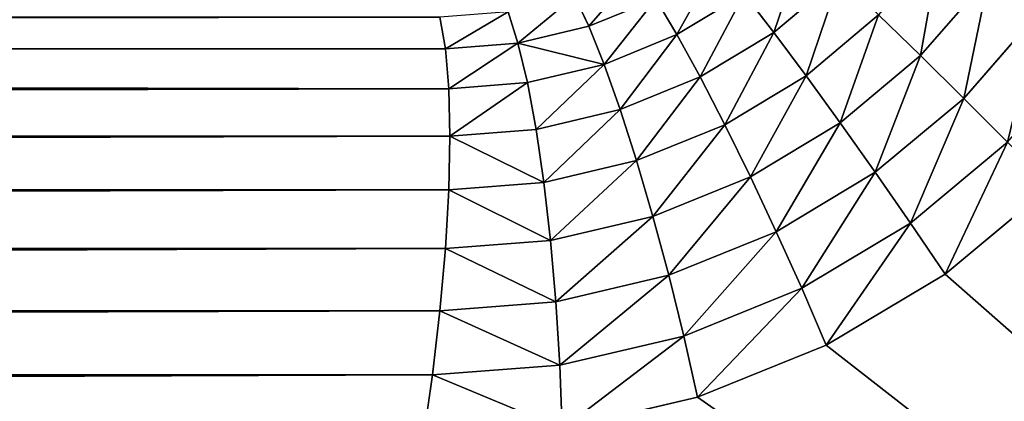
# Model space of a CAD drawing. Header units: centimetres. Extents: x -20.5 to 20.5, y -20.5 to 20.5.
# Tile 36 of 256: x 15.36 to 17.054, y -17.513 to -16.855. Entities that reach past the tile are written whole.
import ezdxf

# ---------------------------------------------------------------- set-up
doc = ezdxf.new("R2010")
doc.units = ezdxf.units.CM
doc.header["$LTSCALE"] = 2.54
doc.layers.get('0').update_dxf_attribs({"true_color": 0xff5454})

# ---------------------------------------------------------------- blocks, each defined once
blk = doc.blocks.new('Grupuj#1')
at = {"color": 7, "true_color": 0xfdfdfd}
for p, q in [((37.2709, 3.7183, 13.295), (37.1577, 3.623, 13.295)), ((37.2709, 3.7183, 13.295), (37.1577, 3.623, 13.295)), ((37.5277, 3.7185, 13.4237), (37.4099, 3.583, 13.4237)), ((37.5277, 3.7185, 13.4237), (37.4099, 3.583, 13.4237)), ((36.8145, 3.6857, 13.0163), (36.8391, 3.6336, 13.1178)), ((36.8145, 3.6857, 13.0163), (36.8391, 3.6336, 13.1178)), ((36.9548, 3.6811, 13.1178), (36.8391, 3.6336, 13.1178)), ((36.9548, 3.6811, 13.1178), (36.8391, 3.6336, 13.1178)), ((36.9548, 3.6811, 13.1178), (36.991, 3.6192, 13.2114)), ((36.9548, 3.6811, 13.1178), (36.991, 3.6192, 13.2114)), ((37.1067, 3.6894, 13.2114), (36.991, 3.6192, 13.2114)), ((37.1067, 3.6894, 13.2114), (36.991, 3.6192, 13.2114)), ((37.1067, 3.6894, 13.2114), (37.1577, 3.623, 13.295)), ((37.1067, 3.6894, 13.2114), (37.1577, 3.623, 13.295)), ((36.5925, 3.5949, 13.1178), (36.5831, 3.6493, 13.0163)), ((36.5925, 3.5949, 13.1178), (36.5831, 3.6493, 13.0163)), ((36.7002, 3.6584, 13.0163), (36.7173, 3.6047, 13.1178)), ((36.7002, 3.6584, 13.0163), (36.7173, 3.6047, 13.1178)), ((37.3381, 3.6533, 13.3663), (37.2133, 3.5484, 13.3663)), ((37.3381, 3.6533, 13.3663), (37.2133, 3.5484, 13.3663)), ((37.3381, 3.6533, 13.3663), (37.4099, 3.583, 13.4237)), ((37.3381, 3.6533, 13.3663), (37.4099, 3.583, 13.4237)), ((37.6144, 3.6584, 13.4657), (37.4845, 3.5093, 13.4657)), ((37.6144, 3.6584, 13.4657), (37.4845, 3.5093, 13.4657)), ((36.8391, 3.6336, 13.1178), (36.7173, 3.6047, 13.1178)), ((36.8391, 3.6336, 13.1178), (36.7173, 3.6047, 13.1178)), ((36.8391, 3.6336, 13.1178), (36.8656, 3.5679, 13.2114)), ((36.8391, 3.6336, 13.1178), (36.8656, 3.5679, 13.2114)), ((36.991, 3.6192, 13.2114), (36.8656, 3.5679, 13.2114)), ((36.991, 3.6192, 13.2114), (36.8656, 3.5679, 13.2114)), ((36.991, 3.6192, 13.2114), (37.0308, 3.5463, 13.295)), ((36.991, 3.6192, 13.2114), (37.0308, 3.5463, 13.295)), ((37.1577, 3.623, 13.295), (37.0308, 3.5463, 13.295)), ((37.1577, 3.623, 13.295), (37.0308, 3.5463, 13.295)), ((37.1577, 3.623, 13.295), (37.2133, 3.5484, 13.3663)), ((37.1577, 3.623, 13.295), (37.2133, 3.5484, 13.3663)), ((36.5925, 3.5949, 13.1178), (4.4075, 3.5949, 13.1178)), ((36.5925, 3.5949, 13.1178), (4.4075, 3.5949, 13.1178)), ((36.7173, 3.6047, 13.1178), (36.5925, 3.5949, 13.1178)), ((36.7173, 3.6047, 13.1178), (36.5925, 3.5949, 13.1178)), ((36.5982, 3.526, 13.2114), (36.5925, 3.5949, 13.1178)), ((36.5982, 3.526, 13.2114), (36.5925, 3.5949, 13.1178)), ((36.7173, 3.6047, 13.1178), (36.7336, 3.5365, 13.2114)), ((36.7173, 3.6047, 13.1178), (36.7336, 3.5365, 13.2114)), ((37.4099, 3.583, 13.4237), (37.272, 3.4674, 13.4237)), ((37.4099, 3.583, 13.4237), (37.272, 3.4674, 13.4237)), ((37.4099, 3.583, 13.4237), (37.4845, 3.5093, 13.4657)), ((37.4099, 3.583, 13.4237), (37.4845, 3.5093, 13.4657)), ((36.8656, 3.5679, 13.2114), (36.7336, 3.5365, 13.2114)), ((36.8656, 3.5679, 13.2114), (36.7336, 3.5365, 13.2114)), ((36.8656, 3.5679, 13.2114), (36.8933, 3.4901, 13.295)), ((36.8656, 3.5679, 13.2114), (36.8933, 3.4901, 13.295)), ((37.0308, 3.5463, 13.295), (36.8933, 3.4901, 13.295)), ((37.0308, 3.5463, 13.295), (36.8933, 3.4901, 13.295)), ((37.0308, 3.5463, 13.295), (37.0733, 3.4639, 13.3663)), ((37.0308, 3.5463, 13.295), (37.0733, 3.4639, 13.3663)), ((37.2133, 3.5484, 13.3663), (37.0733, 3.4639, 13.3663)), ((37.2133, 3.5484, 13.3663), (37.0733, 3.4639, 13.3663)), ((37.2133, 3.5484, 13.3663), (37.272, 3.4674, 13.4237)), ((37.2133, 3.5484, 13.3663), (37.272, 3.4674, 13.4237)), ((36.5982, 3.526, 13.2114), (4.4018, 3.526, 13.2114)), ((36.5982, 3.526, 13.2114), (4.4018, 3.526, 13.2114)), ((36.7336, 3.5365, 13.2114), (36.5982, 3.526, 13.2114)), ((36.7336, 3.5365, 13.2114), (36.5982, 3.526, 13.2114)), ((36.6001, 3.4443, 13.295), (36.5982, 3.526, 13.2114)), ((36.6001, 3.4443, 13.295), (36.5982, 3.526, 13.2114)), ((36.7336, 3.5365, 13.2114), (36.7485, 3.4558, 13.295)), ((36.7336, 3.5365, 13.2114), (36.7485, 3.4558, 13.295)), ((37.4845, 3.5093, 13.4657), (37.3324, 3.382, 13.4657)), ((37.4845, 3.5093, 13.4657), (37.3324, 3.382, 13.4657)), ((37.4845, 3.5093, 13.4657), (37.5601, 3.4339, 13.4914)), ((37.4845, 3.5093, 13.4657), (37.5601, 3.4339, 13.4914)), ((36.8933, 3.4901, 13.295), (36.7485, 3.4558, 13.295)), ((36.8933, 3.4901, 13.295), (36.7485, 3.4558, 13.295)), ((36.8933, 3.4901, 13.295), (36.9216, 3.4021, 13.3663)), ((36.8933, 3.4901, 13.295), (36.9216, 3.4021, 13.3663)), ((37.0733, 3.4639, 13.3663), (36.9216, 3.4021, 13.3663)), ((37.0733, 3.4639, 13.3663), (36.9216, 3.4021, 13.3663)), ((37.0733, 3.4639, 13.3663), (37.1173, 3.3743, 13.4237)), ((37.0733, 3.4639, 13.3663), (37.1173, 3.3743, 13.4237)), ((37.272, 3.4674, 13.4237), (37.1173, 3.3743, 13.4237)), ((37.272, 3.4674, 13.4237), (37.1173, 3.3743, 13.4237)), ((37.272, 3.4674, 13.4237), (37.3324, 3.382, 13.4657)), ((37.272, 3.4674, 13.4237), (37.3324, 3.382, 13.4657)), ((36.6001, 3.4443, 13.295), (4.3999, 3.4443, 13.295)), ((36.6001, 3.4443, 13.295), (4.3999, 3.4443, 13.295)), ((36.5982, 3.3517, 13.3663), (36.6001, 3.4443, 13.295)), ((36.5982, 3.3517, 13.3663), (36.6001, 3.4443, 13.295)), ((36.7485, 3.4558, 13.295), (36.6001, 3.4443, 13.295)), ((36.7485, 3.4558, 13.295), (36.6001, 3.4443, 13.295)), ((36.7485, 3.4558, 13.295), (36.7619, 3.3644, 13.3663)), ((36.7485, 3.4558, 13.295), (36.7619, 3.3644, 13.3663)), ((37.5601, 3.4339, 13.4914), (37.393, 3.2944, 13.4914)), ((37.5601, 3.4339, 13.4914), (37.393, 3.2944, 13.4914)), ((36.9216, 3.4021, 13.3663), (36.7619, 3.3644, 13.3663)), ((36.9216, 3.4021, 13.3663), (36.7619, 3.3644, 13.3663)), ((36.9216, 3.4021, 13.3663), (36.9497, 3.3061, 13.4237)), ((36.9216, 3.4021, 13.3663), (36.9497, 3.3061, 13.4237)), ((37.1173, 3.3743, 13.4237), (36.9497, 3.3061, 13.4237)), ((37.1173, 3.3743, 13.4237), (36.9497, 3.3061, 13.4237)), ((37.1173, 3.3743, 13.4237), (37.1618, 3.2796, 13.4657)), ((37.1173, 3.3743, 13.4237), (37.1618, 3.2796, 13.4657)), ((37.3324, 3.382, 13.4657), (37.1618, 3.2796, 13.4657)), ((37.3324, 3.382, 13.4657), (37.1618, 3.2796, 13.4657)), ((37.3324, 3.382, 13.4657), (37.393, 3.2944, 13.4914)), ((37.3324, 3.382, 13.4657), (37.393, 3.2944, 13.4914)), ((36.7619, 3.3644, 13.3663), (36.5982, 3.3517, 13.3663)), ((36.7619, 3.3644, 13.3663), (36.5982, 3.3517, 13.3663)), ((36.7619, 3.3644, 13.3663), (36.7733, 3.2645, 13.4237)), ((36.7619, 3.3644, 13.3663), (36.7733, 3.2645, 13.4237)), ((37.4524, 3.2066, 13.5), (37.6348, 3.3587, 13.5)), ((37.4524, 3.2066, 13.5), (37.6348, 3.3587, 13.5)), ((36.5982, 3.3517, 13.3663), (4.4018, 3.3517, 13.3663)), ((36.5982, 3.3517, 13.3663), (4.4018, 3.3517, 13.3663)), ((36.5925, 3.2506, 13.4237), (36.5982, 3.3517, 13.3663)), ((36.5925, 3.2506, 13.4237), (36.5982, 3.3517, 13.3663)), ((36.9497, 3.3061, 13.4237), (36.7733, 3.2645, 13.4237)), ((36.9497, 3.3061, 13.4237), (36.7733, 3.2645, 13.4237)), ((36.9497, 3.3061, 13.4237), (36.977, 3.2045, 13.4657)), ((36.9497, 3.3061, 13.4237), (36.977, 3.2045, 13.4657)), ((37.393, 3.2944, 13.4914), (37.2058, 3.1821, 13.4914)), ((37.393, 3.2944, 13.4914), (37.2058, 3.1821, 13.4914)), ((37.393, 3.2944, 13.4914), (37.4524, 3.2066, 13.5)), ((37.393, 3.2944, 13.4914), (37.4524, 3.2066, 13.5)), ((37.1618, 3.2796, 13.4657), (36.977, 3.2045, 13.4657)), ((37.1618, 3.2796, 13.4657), (36.977, 3.2045, 13.4657)), ((37.1618, 3.2796, 13.4657), (37.2058, 3.1821, 13.4914)), ((37.1618, 3.2796, 13.4657), (37.2058, 3.1821, 13.4914)), ((36.7733, 3.2645, 13.4237), (36.5925, 3.2506, 13.4237)), ((36.7733, 3.2645, 13.4237), (36.5925, 3.2506, 13.4237)), ((36.7733, 3.2645, 13.4237), (36.7825, 3.1588, 13.4657)), ((36.7733, 3.2645, 13.4237), (36.7825, 3.1588, 13.4657)), ((36.5925, 3.2506, 13.4237), (4.4075, 3.2506, 13.4237)), ((36.5925, 3.2506, 13.4237), (4.4075, 3.2506, 13.4237)), ((36.5831, 3.1434, 13.4657), (36.5925, 3.2506, 13.4237)), ((36.5831, 3.1434, 13.4657), (36.5925, 3.2506, 13.4237)), ((36.977, 3.2045, 13.4657), (36.7825, 3.1588, 13.4657)), ((36.977, 3.2045, 13.4657), (36.7825, 3.1588, 13.4657)), ((36.977, 3.2045, 13.4657), (37.0028, 3.0998, 13.4914)), ((36.977, 3.2045, 13.4657), (37.0028, 3.0998, 13.4914)), ((37.248, 3.0842, 13.5), (37.4524, 3.2066, 13.5)), ((37.248, 3.0842, 13.5), (37.4524, 3.2066, 13.5)), ((37.2058, 3.1821, 13.4914), (37.0028, 3.0998, 13.4914)), ((37.2058, 3.1821, 13.4914), (37.0028, 3.0998, 13.4914)), ((37.2058, 3.1821, 13.4914), (37.248, 3.0842, 13.5)), ((37.2058, 3.1821, 13.4914), (37.248, 3.0842, 13.5)), ((36.7825, 3.1588, 13.4657), (36.5831, 3.1434, 13.4657)), ((36.7825, 3.1588, 13.4657), (36.5831, 3.1434, 13.4657)), ((36.7825, 3.1588, 13.4657), (36.7893, 3.0497, 13.4914)), ((36.7825, 3.1588, 13.4657), (36.7893, 3.0497, 13.4914)), ((36.5831, 3.1434, 13.4657), (4.4169, 3.1434, 13.4657)), ((36.5831, 3.1434, 13.4657), (4.4169, 3.1434, 13.4657)), ((36.5703, 3.0328, 13.4914), (36.5831, 3.1434, 13.4657)), ((36.5703, 3.0328, 13.4914), (36.5831, 3.1434, 13.4657)), ((37.0028, 3.0998, 13.4914), (36.7893, 3.0497, 13.4914)), ((37.0028, 3.0998, 13.4914), (36.7893, 3.0497, 13.4914)), ((37.0028, 3.0998, 13.4914), (37.0265, 2.9946, 13.5)), ((37.0028, 3.0998, 13.4914), (37.0265, 2.9946, 13.5)), ((37.0265, 2.9946, 13.5), (37.248, 3.0842, 13.5)), ((37.0265, 2.9946, 13.5), (37.248, 3.0842, 13.5)), ((36.7893, 3.0497, 13.4914), (36.5703, 3.0328, 13.4914)), ((36.7893, 3.0497, 13.4914), (36.5703, 3.0328, 13.4914)), ((36.7893, 3.0497, 13.4914), (36.7934, 2.9399, 13.5)), ((36.7893, 3.0497, 13.4914), (36.7934, 2.9399, 13.5)), ((36.5703, 3.0328, 13.4914), (4.4297, 3.0328, 13.4914)), ((36.5703, 3.0328, 13.4914), (4.4297, 3.0328, 13.4914)), ((36.5544, 2.9215, 13.5), (36.5703, 3.0328, 13.4914)), ((36.5544, 2.9215, 13.5), (36.5703, 3.0328, 13.4914)), ((36.7934, 2.9399, 13.5), (37.0265, 2.9946, 13.5)), ((36.7934, 2.9399, 13.5), (37.0265, 2.9946, 13.5))]:
    blk.add_line(p, q, dxfattribs=at)
mesh = blk.add_polyface(dxfattribs=at)
corners = [(0.7, 0.7, 13.5), (2.9177, 4.4144, 13.5), (0.7, 41, 13.5), (2.9365, 4.1808, 13.5), (2.9925, 3.953, 13.5), (3.0843, 3.7366, 13.5), (3.2095, 3.5369, 13.5), (3.3652, 3.3587, 13.5), (3.5476, 3.2066, 13.5), (3.752, 3.0842, 13.5), (3.9735, 2.9946, 13.5), (4.2066, 2.9399, 13.5), (4.4456, 2.9215, 13.5), (40.3, 0.7, 13.5), (36.5544, 2.9215, 13.5), (36.7934, 2.9399, 13.5), (37.0265, 2.9946, 13.5), (37.248, 3.0842, 13.5), (37.4524, 3.2066, 13.5), (37.6348, 3.3587, 13.5), (37.7905, 3.5369, 13.5), (37.9157, 3.7366, 13.5), (38.0075, 3.953, 13.5), (38.0635, 4.1808, 13.5), (38.0823, 4.4144, 13.5), (38.0823, 28.1856, 13.5), (3.9735, 29.6054, 13.5), (40.3, 41, 13.5), (3.752, 29.5158, 13.5), (3.5476, 29.3934, 13.5), (3.3652, 29.2413, 13.5), (3.2095, 29.0631, 13.5), (3.0843, 28.8634, 13.5), (2.9925, 28.647, 13.5), (2.9365, 28.4192, 13.5), (2.9177, 28.1856, 13.5), (4.2066, 29.6601, 13.5), (4.4456, 29.6785, 13.5), (36.5544, 29.6785, 13.5), (36.7934, 29.6601, 13.5), (37.0265, 29.6054, 13.5), (37.248, 29.5158, 13.5), (37.4524, 29.3934, 13.5), (37.6348, 29.2413, 13.5), (37.7905, 29.0631, 13.5), (37.9157, 28.8634, 13.5), (38.0075, 28.647, 13.5), (38.0635, 28.4192, 13.5)]
mesh.append_faces([[corners[k] for k in face] for face in [(0, 1, 2), (1, 0, 3), (3, 0, 4), (4, 0, 5), (5, 0, 6), (6, 0, 7), (7, 0, 8), (8, 0, 9), (9, 0, 10), (10, 0, 11), (11, 0, 12), (12, 13, 14), (14, 13, 15), (15, 13, 16), (16, 13, 17), (17, 13, 18), (18, 13, 19), (19, 13, 20), (20, 13, 21), (21, 13, 22), (22, 13, 23), (23, 13, 24), (24, 13, 25), (2, 26, 27), (26, 2, 28), (28, 2, 29), (29, 2, 30), (30, 2, 31), (31, 2, 32), (32, 2, 33), (33, 2, 34), (34, 2, 35), (35, 2, 1), (27, 25, 13)]], dxfattribs={"vtx0": -1, "vtx1": -1, "color": 7})
mesh.append_faces([[corners[k] for k in face] for face in [(12, 0, 13), (27, 26, 36), (27, 36, 37), (27, 37, 38), (27, 38, 39), (27, 39, 40), (27, 40, 41), (27, 41, 42), (27, 42, 43), (27, 43, 44), (27, 44, 45), (27, 45, 46), (27, 46, 47), (27, 47, 25)]], dxfattribs={"vtx0": -1, "vtx2": -1, "color": 7})
mesh = blk.add_polyface(dxfattribs=at)
corners = [(40.3, 41), (0.7, 0.7), (0.7, 41), (40.3, 0.7)]
mesh.append_faces([[corners[k] for k in face] for face in [(0, 1, 2), (1, 0, 3)]], dxfattribs={"vtx0": -1, "color": 7})
mesh = blk.add_polyface(dxfattribs=at)
corners = [(37.1577, 3.623, 13.295), (37.21, 3.7766, 13.2114), (37.1067, 3.6894, 13.2114), (37.2709, 3.7183, 13.295)]
mesh.append_faces([[corners[k] for k in face] for face in [(0, 1, 2), (1, 0, 3)]], dxfattribs={"vtx0": -1, "color": 7})
mesh = blk.add_polyface(dxfattribs=at)
corners = [(37.4099, 3.583, 13.4237), (37.4448, 3.7762, 13.3663), (37.3381, 3.6533, 13.3663), (37.5277, 3.7185, 13.4237)]
mesh.append_faces([[corners[k] for k in face] for face in [(0, 1, 2), (1, 0, 3)]], dxfattribs={"vtx0": -1, "color": 7})
mesh = blk.add_polyface(dxfattribs=at)
corners = [(36.991, 3.6192, 13.2114), (37.0615, 3.7459, 13.1178), (36.9548, 3.6811, 13.1178), (37.1067, 3.6894, 13.2114)]
mesh.append_faces([[corners[k] for k in face] for face in [(0, 1, 2), (1, 0, 3)]], dxfattribs={"vtx0": -1, "color": 7})
mesh = blk.add_polyface(dxfattribs=at)
corners = [(36.8391, 3.6336, 13.1178), (36.923, 3.7303, 13.0163), (36.8145, 3.6857, 13.0163), (36.9548, 3.6811, 13.1178)]
mesh.append_faces([[corners[k] for k in face] for face in [(0, 1, 2), (1, 0, 3)]], dxfattribs={"vtx0": -1, "color": 7})
mesh = blk.add_polyface(dxfattribs=at)
corners = [(37.2133, 3.5484, 13.3663), (37.2709, 3.7183, 13.295), (37.1577, 3.623, 13.295), (37.3381, 3.6533, 13.3663)]
mesh.append_faces([[corners[k] for k in face] for face in [(0, 1, 2), (1, 0, 3)]], dxfattribs={"vtx0": -1, "color": 7})
mesh = blk.add_polyface(dxfattribs=at)
corners = [(37.4845, 3.5093, 13.4657), (37.5277, 3.7185, 13.4237), (37.4099, 3.583, 13.4237), (37.6144, 3.6584, 13.4657)]
mesh.append_faces([[corners[k] for k in face] for face in [(0, 1, 2), (1, 0, 3)]], dxfattribs={"vtx0": -1, "color": 7})
mesh = blk.add_polyface(dxfattribs=at)
corners = [(36.7173, 3.6047, 13.1178), (36.8145, 3.6857, 13.0163), (36.7002, 3.6584, 13.0163), (36.8391, 3.6336, 13.1178)]
mesh.append_faces([[corners[k] for k in face] for face in [(0, 1, 2), (1, 0, 3)]], dxfattribs={"vtx0": -1, "color": 7})
mesh = blk.add_polyface(dxfattribs=at)
corners = [(36.8656, 3.5679, 13.2114), (36.9548, 3.6811, 13.1178), (36.8391, 3.6336, 13.1178), (36.991, 3.6192, 13.2114)]
mesh.append_faces([[corners[k] for k in face] for face in [(0, 1, 2), (1, 0, 3)]], dxfattribs={"vtx0": -1, "color": 7})
mesh = blk.add_polyface(dxfattribs=at)
corners = [(37.0308, 3.5463, 13.295), (37.1067, 3.6894, 13.2114), (36.991, 3.6192, 13.2114), (37.1577, 3.623, 13.295)]
mesh.append_faces([[corners[k] for k in face] for face in [(0, 1, 2), (1, 0, 3)]], dxfattribs={"vtx0": -1, "color": 7})
mesh = blk.add_polyface(dxfattribs=at)
corners = [(4.4075, 3.5949, 13.1178), (36.5831, 3.6493, 13.0163), (4.4169, 3.6493, 13.0163), (36.5925, 3.5949, 13.1178)]
mesh.append_faces([[corners[k] for k in face] for face in [(0, 1, 2), (1, 0, 3)]], dxfattribs={"vtx0": -1, "color": 7})
mesh = blk.add_polyface(dxfattribs=at)
corners = [(36.5925, 3.5949, 13.1178), (36.7002, 3.6584, 13.0163), (36.5831, 3.6493, 13.0163), (36.7173, 3.6047, 13.1178)]
mesh.append_faces([[corners[k] for k in face] for face in [(0, 1, 2), (1, 0, 3)]], dxfattribs={"vtx0": -1, "color": 7})
mesh = blk.add_polyface(dxfattribs=at)
corners = [(37.272, 3.4674, 13.4237), (37.3381, 3.6533, 13.3663), (37.2133, 3.5484, 13.3663), (37.4099, 3.583, 13.4237)]
mesh.append_faces([[corners[k] for k in face] for face in [(0, 1, 2), (1, 0, 3)]], dxfattribs={"vtx0": -1, "color": 7})
mesh = blk.add_polyface(dxfattribs=at)
corners = [(37.5601, 3.4339, 13.4914), (37.6144, 3.6584, 13.4657), (37.4845, 3.5093, 13.4657), (37.7027, 3.5974, 13.4914)]
mesh.append_faces([[corners[k] for k in face] for face in [(0, 1, 2), (1, 0, 3)]], dxfattribs={"vtx0": -1, "color": 7})
mesh = blk.add_polyface(dxfattribs=at)
corners = [(36.7173, 3.6047, 13.1178), (36.8656, 3.5679, 13.2114), (36.8391, 3.6336, 13.1178), (36.7336, 3.5365, 13.2114)]
mesh.append_faces([[corners[k] for k in face] for face in [(0, 1, 2), (1, 0, 3)]], dxfattribs={"vtx0": -1, "color": 7})
mesh = blk.add_polyface(dxfattribs=at)
corners = [(36.8933, 3.4901, 13.295), (36.991, 3.6192, 13.2114), (36.8656, 3.5679, 13.2114), (37.0308, 3.5463, 13.295)]
mesh.append_faces([[corners[k] for k in face] for face in [(0, 1, 2), (1, 0, 3)]], dxfattribs={"vtx0": -1, "color": 7})
mesh = blk.add_polyface(dxfattribs=at)
corners = [(37.0733, 3.4639, 13.3663), (37.1577, 3.623, 13.295), (37.0308, 3.5463, 13.295), (37.2133, 3.5484, 13.3663)]
mesh.append_faces([[corners[k] for k in face] for face in [(0, 1, 2), (1, 0, 3)]], dxfattribs={"vtx0": -1, "color": 7})
mesh = blk.add_polyface(dxfattribs=at)
corners = [(4.4075, 3.5949, 13.1178), (36.5982, 3.526, 13.2114), (36.5925, 3.5949, 13.1178), (4.4018, 3.526, 13.2114)]
mesh.append_faces([[corners[k] for k in face] for face in [(0, 1, 2), (1, 0, 3)]], dxfattribs={"vtx0": -1, "color": 7})
mesh = blk.add_polyface(dxfattribs=at)
corners = [(36.5982, 3.526, 13.2114), (36.7173, 3.6047, 13.1178), (36.5925, 3.5949, 13.1178), (36.7336, 3.5365, 13.2114)]
mesh.append_faces([[corners[k] for k in face] for face in [(0, 1, 2), (1, 0, 3)]], dxfattribs={"vtx0": -1, "color": 7})
mesh = blk.add_polyface(dxfattribs=at)
corners = [(37.3324, 3.382, 13.4657), (37.4099, 3.583, 13.4237), (37.272, 3.4674, 13.4237), (37.4845, 3.5093, 13.4657)]
mesh.append_faces([[corners[k] for k in face] for face in [(0, 1, 2), (1, 0, 3)]], dxfattribs={"vtx0": -1, "color": 7})
mesh = blk.add_polyface(dxfattribs=at)
corners = [(36.7485, 3.4558, 13.295), (36.8656, 3.5679, 13.2114), (36.7336, 3.5365, 13.2114), (36.8933, 3.4901, 13.295)]
mesh.append_faces([[corners[k] for k in face] for face in [(0, 1, 2), (1, 0, 3)]], dxfattribs={"vtx0": -1, "color": 7})
mesh = blk.add_polyface(dxfattribs=at)
corners = [(36.9216, 3.4021, 13.3663), (37.0308, 3.5463, 13.295), (36.8933, 3.4901, 13.295), (37.0733, 3.4639, 13.3663)]
mesh.append_faces([[corners[k] for k in face] for face in [(0, 1, 2), (1, 0, 3)]], dxfattribs={"vtx0": -1, "color": 7})
mesh = blk.add_polyface(dxfattribs=at)
corners = [(37.1173, 3.3743, 13.4237), (37.2133, 3.5484, 13.3663), (37.0733, 3.4639, 13.3663), (37.272, 3.4674, 13.4237)]
mesh.append_faces([[corners[k] for k in face] for face in [(0, 1, 2), (1, 0, 3)]], dxfattribs={"vtx0": -1, "color": 7})
mesh = blk.add_polyface(dxfattribs=at)
corners = [(4.3999, 3.4443, 13.295), (36.5982, 3.526, 13.2114), (4.4018, 3.526, 13.2114), (36.6001, 3.4443, 13.295)]
mesh.append_faces([[corners[k] for k in face] for face in [(0, 1, 2), (1, 0, 3)]], dxfattribs={"vtx0": -1, "color": 7})
mesh = blk.add_polyface(dxfattribs=at)
corners = [(36.6001, 3.4443, 13.295), (36.7336, 3.5365, 13.2114), (36.5982, 3.526, 13.2114), (36.7485, 3.4558, 13.295)]
mesh.append_faces([[corners[k] for k in face] for face in [(0, 1, 2), (1, 0, 3)]], dxfattribs={"vtx0": -1, "color": 7})
mesh = blk.add_polyface(dxfattribs=at)
corners = [(37.393, 3.2944, 13.4914), (37.4845, 3.5093, 13.4657), (37.3324, 3.382, 13.4657), (37.5601, 3.4339, 13.4914)]
mesh.append_faces([[corners[k] for k in face] for face in [(0, 1, 2), (1, 0, 3)]], dxfattribs={"vtx0": -1, "color": 7})
mesh = blk.add_polyface(dxfattribs=at)
corners = [(36.7619, 3.3644, 13.3663), (36.8933, 3.4901, 13.295), (36.7485, 3.4558, 13.295), (36.9216, 3.4021, 13.3663)]
mesh.append_faces([[corners[k] for k in face] for face in [(0, 1, 2), (1, 0, 3)]], dxfattribs={"vtx0": -1, "color": 7})
mesh = blk.add_polyface(dxfattribs=at)
corners = [(36.9497, 3.3061, 13.4237), (37.0733, 3.4639, 13.3663), (36.9216, 3.4021, 13.3663), (37.1173, 3.3743, 13.4237)]
mesh.append_faces([[corners[k] for k in face] for face in [(0, 1, 2), (1, 0, 3)]], dxfattribs={"vtx0": -1, "color": 7})
mesh = blk.add_polyface(dxfattribs=at)
corners = [(37.1618, 3.2796, 13.4657), (37.272, 3.4674, 13.4237), (37.1173, 3.3743, 13.4237), (37.3324, 3.382, 13.4657)]
mesh.append_faces([[corners[k] for k in face] for face in [(0, 1, 2), (1, 0, 3)]], dxfattribs={"vtx0": -1, "color": 7})
mesh = blk.add_polyface(dxfattribs=at)
corners = [(4.4018, 3.3517, 13.3663), (36.6001, 3.4443, 13.295), (4.3999, 3.4443, 13.295), (36.5982, 3.3517, 13.3663)]
mesh.append_faces([[corners[k] for k in face] for face in [(0, 1, 2), (1, 0, 3)]], dxfattribs={"vtx0": -1, "color": 7})
mesh = blk.add_polyface(dxfattribs=at)
corners = [(36.7619, 3.3644, 13.3663), (36.6001, 3.4443, 13.295), (36.5982, 3.3517, 13.3663), (36.7485, 3.4558, 13.295)]
mesh.append_faces([[corners[k] for k in face] for face in [(0, 1, 2), (1, 0, 3)]], dxfattribs={"vtx0": -1, "color": 7})
mesh = blk.add_polyface(dxfattribs=at)
corners = [(37.4524, 3.2066, 13.5), (37.5601, 3.4339, 13.4914), (37.393, 3.2944, 13.4914), (37.6348, 3.3587, 13.5)]
mesh.append_faces([[corners[k] for k in face] for face in [(0, 1, 2), (1, 0, 3)]], dxfattribs={"vtx0": -1, "color": 7})
mesh = blk.add_polyface(dxfattribs=at)
corners = [(36.7733, 3.2645, 13.4237), (36.9216, 3.4021, 13.3663), (36.7619, 3.3644, 13.3663), (36.9497, 3.3061, 13.4237)]
mesh.append_faces([[corners[k] for k in face] for face in [(0, 1, 2), (1, 0, 3)]], dxfattribs={"vtx0": -1, "color": 7})
mesh = blk.add_polyface(dxfattribs=at)
corners = [(36.977, 3.2045, 13.4657), (37.1173, 3.3743, 13.4237), (36.9497, 3.3061, 13.4237), (37.1618, 3.2796, 13.4657)]
mesh.append_faces([[corners[k] for k in face] for face in [(0, 1, 2), (1, 0, 3)]], dxfattribs={"vtx0": -1, "color": 7})
mesh = blk.add_polyface(dxfattribs=at)
corners = [(37.2058, 3.1821, 13.4914), (37.3324, 3.382, 13.4657), (37.1618, 3.2796, 13.4657), (37.393, 3.2944, 13.4914)]
mesh.append_faces([[corners[k] for k in face] for face in [(0, 1, 2), (1, 0, 3)]], dxfattribs={"vtx0": -1, "color": 7})
mesh = blk.add_polyface(dxfattribs=at)
corners = [(36.7733, 3.2645, 13.4237), (36.5982, 3.3517, 13.3663), (36.5925, 3.2506, 13.4237), (36.7619, 3.3644, 13.3663)]
mesh.append_faces([[corners[k] for k in face] for face in [(0, 1, 2), (1, 0, 3)]], dxfattribs={"vtx0": -1, "color": 7})
mesh = blk.add_polyface(dxfattribs=at)
corners = [(4.4075, 3.2506, 13.4237), (36.5982, 3.3517, 13.3663), (4.4018, 3.3517, 13.3663), (36.5925, 3.2506, 13.4237)]
mesh.append_faces([[corners[k] for k in face] for face in [(0, 1, 2), (1, 0, 3)]], dxfattribs={"vtx0": -1, "color": 7})
mesh = blk.add_polyface(dxfattribs=at)
corners = [(36.7825, 3.1588, 13.4657), (36.9497, 3.3061, 13.4237), (36.7733, 3.2645, 13.4237), (36.977, 3.2045, 13.4657)]
mesh.append_faces([[corners[k] for k in face] for face in [(0, 1, 2), (1, 0, 3)]], dxfattribs={"vtx0": -1, "color": 7})
mesh = blk.add_polyface(dxfattribs=at)
corners = [(37.248, 3.0842, 13.5), (37.393, 3.2944, 13.4914), (37.2058, 3.1821, 13.4914), (37.4524, 3.2066, 13.5)]
mesh.append_faces([[corners[k] for k in face] for face in [(0, 1, 2), (1, 0, 3)]], dxfattribs={"vtx0": -1, "color": 7})
mesh = blk.add_polyface(dxfattribs=at)
corners = [(37.0028, 3.0998, 13.4914), (37.1618, 3.2796, 13.4657), (36.977, 3.2045, 13.4657), (37.2058, 3.1821, 13.4914)]
mesh.append_faces([[corners[k] for k in face] for face in [(0, 1, 2), (1, 0, 3)]], dxfattribs={"vtx0": -1, "color": 7})
mesh = blk.add_polyface(dxfattribs=at)
corners = [(36.7825, 3.1588, 13.4657), (36.5925, 3.2506, 13.4237), (36.5831, 3.1434, 13.4657), (36.7733, 3.2645, 13.4237)]
mesh.append_faces([[corners[k] for k in face] for face in [(0, 1, 2), (1, 0, 3)]], dxfattribs={"vtx0": -1, "color": 7})
mesh = blk.add_polyface(dxfattribs=at)
corners = [(4.4169, 3.1434, 13.4657), (36.5925, 3.2506, 13.4237), (4.4075, 3.2506, 13.4237), (36.5831, 3.1434, 13.4657)]
mesh.append_faces([[corners[k] for k in face] for face in [(0, 1, 2), (1, 0, 3)]], dxfattribs={"vtx0": -1, "color": 7})
mesh = blk.add_polyface(dxfattribs=at)
corners = [(36.7893, 3.0497, 13.4914), (36.977, 3.2045, 13.4657), (36.7825, 3.1588, 13.4657), (37.0028, 3.0998, 13.4914)]
mesh.append_faces([[corners[k] for k in face] for face in [(0, 1, 2), (1, 0, 3)]], dxfattribs={"vtx0": -1, "color": 7})
mesh = blk.add_polyface(dxfattribs=at)
corners = [(37.0265, 2.9946, 13.5), (37.2058, 3.1821, 13.4914), (37.0028, 3.0998, 13.4914), (37.248, 3.0842, 13.5)]
mesh.append_faces([[corners[k] for k in face] for face in [(0, 1, 2), (1, 0, 3)]], dxfattribs={"vtx0": -1, "color": 7})
mesh = blk.add_polyface(dxfattribs=at)
corners = [(36.7893, 3.0497, 13.4914), (36.5831, 3.1434, 13.4657), (36.5703, 3.0328, 13.4914), (36.7825, 3.1588, 13.4657)]
mesh.append_faces([[corners[k] for k in face] for face in [(0, 1, 2), (1, 0, 3)]], dxfattribs={"vtx0": -1, "color": 7})
mesh = blk.add_polyface(dxfattribs=at)
corners = [(4.4297, 3.0328, 13.4914), (36.5831, 3.1434, 13.4657), (4.4169, 3.1434, 13.4657), (36.5703, 3.0328, 13.4914)]
mesh.append_faces([[corners[k] for k in face] for face in [(0, 1, 2), (1, 0, 3)]], dxfattribs={"vtx0": -1, "color": 7})
mesh = blk.add_polyface(dxfattribs=at)
corners = [(36.7934, 2.9399, 13.5), (37.0028, 3.0998, 13.4914), (36.7893, 3.0497, 13.4914), (37.0265, 2.9946, 13.5)]
mesh.append_faces([[corners[k] for k in face] for face in [(0, 1, 2), (1, 0, 3)]], dxfattribs={"vtx0": -1, "color": 7})
mesh = blk.add_polyface(dxfattribs=at)
corners = [(36.7934, 2.9399, 13.5), (36.5703, 3.0328, 13.4914), (36.5544, 2.9215, 13.5), (36.7893, 3.0497, 13.4914)]
mesh.append_faces([[corners[k] for k in face] for face in [(0, 1, 2), (1, 0, 3)]], dxfattribs={"vtx0": -1, "color": 7})
mesh = blk.add_polyface(dxfattribs=at)
corners = [(4.4456, 2.9215, 13.5), (36.5703, 3.0328, 13.4914), (4.4297, 3.0328, 13.4914), (36.5544, 2.9215, 13.5)]
mesh.append_faces([[corners[k] for k in face] for face in [(0, 1, 2), (1, 0, 3)]], dxfattribs={"vtx0": -1, "color": 7})
blk = doc.blocks.new('Oltens Susa umywalka wisz_ca 50x41 cm z pow_ok_ SmartClean bia_a 41903000')
at = {"color": 0}
blk.add_blockref('Grupuj#1', (0, 0), dxfattribs=at)

msp = doc.modelspace()

# ---------------------------------------------------------------- block references
at = {"color": 0}
msp.add_blockref('Oltens Susa umywalka wisz_ca 50x41 cm z pow_ok_ SmartClean bia_a 41903000', (-20.5, -20.5, -2.4488), dxfattribs=at)

doc.saveas('drawing.dxf')
